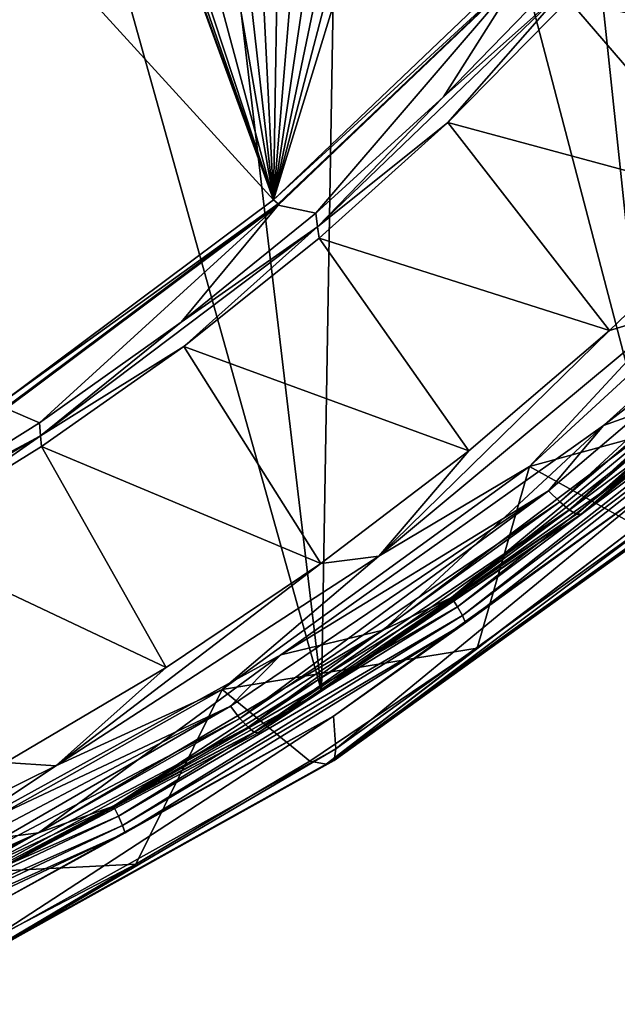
# Model space of a CAD drawing. Header units: metres. Extents: x -24 to 24, y -256 to 25.
# Tile 50 of 256: x 11 to 15, y -254 to -247. Entities that reach past the tile are written whole.
import ezdxf

# ---------------------------------------------------------------- set-up
doc = ezdxf.new("R2010")
doc.units = ezdxf.units.M
doc.layers.add('solid_DOMO_KURZ_SW0002', color=7, linetype='CONTINUOUS')

msp = doc.modelspace()

# ---------------------------------------------------------------- linework, layer by layer
at = {"layer": 'solid_DOMO_KURZ_SW0002'}
for points in [[(15.618555, -240.638748, 176.897766), (14.509691, -241.47142, 177.175293), (15.429683, -250.174927, 145.953217)], [(14.509691, -241.47142, 177.175293), (13.351656, -242.241241, 177.432495), (15.429683, -250.174927, 145.953217)], [(13.351656, -242.241241, 177.432495), (12.148411, -242.945648, 177.668365), (13.190593, -251.764709, 146.454483)], [(13.351656, -242.241241, 177.432495), (13.190593, -251.764709, 146.454483), (15.429683, -250.174927, 145.953217)], [(12.148411, -242.945648, 177.668365), (10.904005, -243.582306, 177.881973), (13.190593, -251.764709, 146.454483)], [(10.904005, -243.582306, 177.881973), (10.773122, -253.09584, 146.874191), (13.190593, -251.764709, 146.454483)], [(12.864665, -248.424805, 138.642975), (11.02053, -249.802734, 139.077438), (9.950307, -245.231857, 137.831284)], [(11.83352, -245.598038, 137.839066), (12.864665, -248.424805, 138.642975), (9.950307, -245.231857, 137.831284)], [(11.83352, -245.598038, 137.839066), (11.890011, -245.725525, 137.872055), (12.864665, -248.424805, 138.642975)], [(11.890011, -245.725525, 137.872055), (11.963149, -245.846558, 137.902939), (12.864665, -248.424805, 138.642975)], [(11.963149, -245.846558, 137.902939), (12.051124, -245.957703, 137.930893), (12.864665, -248.424805, 138.642975)], [(12.248924, -246.132401, 137.973694), (12.864665, -248.424805, 138.642975), (12.051124, -245.957703, 137.930893)], [(12.248924, -246.132401, 137.973694), (12.491524, -246.262268, 138.003647), (12.864665, -248.424805, 138.642975)], [(13.559938, -246.163376, 137.949341), (14.521157, -246.844971, 138.144852), (12.864665, -248.424805, 138.642975)], [(13.439404, -246.229965, 137.971481), (13.559938, -246.163376, 137.949341), (12.864665, -248.424805, 138.642975)], [(13.311253, -246.282059, 137.989517), (13.439404, -246.229965, 137.971481), (12.864665, -248.424805, 138.642975)], [(15.636984, -246.181534, 137.982651), (16.90439, -247.52182, 139.920212), (14.870467, -247.06337, 138.260696)], [(12.491524, -246.262268, 138.003647), (12.624176, -246.305618, 138.012543), (12.864665, -248.424805, 138.642975)], [(12.624176, -246.305618, 138.012543), (12.76104, -246.333191, 138.017044), (12.864665, -248.424805, 138.642975)], [(13.177369, -246.318878, 138.003189), (13.311253, -246.282059, 137.989517), (12.864665, -248.424805, 138.642975)], [(12.76104, -246.333191, 138.017044), (12.900243, -246.34465, 138.016998), (12.864665, -248.424805, 138.642975)], [(13.039701, -246.339844, 138.01239), (13.177369, -246.318878, 138.003189), (12.864665, -248.424805, 138.642975)], [(12.900243, -246.34465, 138.016998), (13.039701, -246.339844, 138.01239), (12.864665, -248.424805, 138.642975)], [(14.521157, -246.844971, 138.144852), (14.558495, -246.868622, 138.18042), (12.864665, -248.424805, 138.642975)], [(12.864665, -248.424805, 138.642975), (14.558495, -246.868622, 138.18042), (12.897704, -248.452545, 138.679825)], [(13.153843, -248.517014, 138.672089), (12.897433, -248.460617, 138.654999), (14.558289, -246.876694, 138.155579)], [(12.897704, -248.452545, 138.679825), (14.558289, -246.876694, 138.155579), (12.897433, -248.460617, 138.654999)], [(12.897704, -248.452545, 138.679825), (14.558495, -246.868622, 138.18042), (14.558289, -246.876694, 138.155579)], [(14.021436, -247.725403, 138.422501), (13.153843, -248.517014, 138.672089), (14.558289, -246.876694, 138.155579)], [(14.836756, -246.884781, 138.157455), (14.021436, -247.725403, 138.422501), (14.558289, -246.876694, 138.155579)], [(14.853033, -246.982681, 138.200226), (14.021436, -247.725403, 138.422501), (14.836756, -246.884781, 138.157455)], [(14.853033, -246.982681, 138.200226), (13.16461, -248.609619, 138.713196), (14.021436, -247.725403, 138.422501)], [(14.049361, -247.899307, 138.524261), (13.16461, -248.609619, 138.713196), (14.853033, -246.982681, 138.200226)], [(14.870467, -247.06337, 138.260696), (14.049361, -247.899307, 138.524261), (14.853033, -246.982681, 138.200226)], [(14.870467, -247.06337, 138.260696), (16.054239, -248.44165, 140.210236), (14.049361, -247.899307, 138.524261)], [(14.870467, -247.06337, 138.260696), (16.90439, -247.52182, 139.920212), (16.054239, -248.44165, 140.210236)], [(13.16461, -248.609619, 138.713196), (13.153843, -248.517014, 138.672089), (14.021436, -247.725403, 138.422501)], [(14.049361, -247.899307, 138.524261), (13.176679, -248.686295, 138.7724), (13.16461, -248.609619, 138.713196)], [(14.049361, -247.899307, 138.524261), (15.149143, -249.312485, 140.484818), (13.176679, -248.686295, 138.7724)], [(14.049361, -247.899307, 138.524261), (16.054239, -248.44165, 140.210236), (15.149143, -249.312485, 140.484818)], [(16.71109, -248.719238, 144.992218), (15.107772, -249.959106, 145.365479), (17.096043, -248.170181, 144.801437)], [(15.772327, -249.721405, 145.290543), (17.096043, -248.170181, 144.801437), (15.107772, -249.959106, 145.365479)], [(12.864665, -248.424805, 138.642975), (12.897704, -248.452545, 138.679825), (11.02053, -249.802734, 139.077438)], [(15.149143, -249.312485, 140.484818), (16.054239, -248.44165, 140.210236), (15.583424, -249.18132, 140.671677)], [(11.02053, -249.802734, 139.077438), (12.897704, -248.452545, 138.679825), (11.048784, -249.83403, 139.115402)], [(11.27496, -249.941544, 139.121246), (11.048445, -249.842102, 139.090576), (12.897433, -248.460617, 138.654999)], [(11.048784, -249.83403, 139.115402), (12.897433, -248.460617, 138.654999), (11.048445, -249.842102, 139.090576)], [(11.048784, -249.83403, 139.115402), (12.897704, -248.452545, 138.679825), (12.897433, -248.460617, 138.654999)], [(12.237211, -249.256638, 138.905304), (11.27496, -249.941544, 139.121246), (12.897433, -248.460617, 138.654999)], [(13.153843, -248.517014, 138.672089), (12.237211, -249.256638, 138.905304), (12.897433, -248.460617, 138.654999)], [(13.16461, -248.609619, 138.713196), (12.237211, -249.256638, 138.905304), (13.153843, -248.517014, 138.672089)], [(14.603889, -250.237839, 141.275208), (16.492126, -248.502151, 140.727951), (16.369545, -249.754272, 143.117004)], [(15.583424, -249.18132, 140.671677), (16.492126, -248.502151, 140.727951), (14.603889, -250.237839, 141.275208)], [(13.16461, -248.609619, 138.713196), (11.281698, -250.02916, 139.160782), (12.237211, -249.256638, 138.905304)], [(12.255626, -249.421417, 139.004181), (11.281698, -250.02916, 139.160782), (13.16461, -248.609619, 138.713196)], [(13.176679, -248.686295, 138.7724), (12.255626, -249.421417, 139.004181), (13.16461, -248.609619, 138.713196)], [(13.176679, -248.686295, 138.7724), (14.192204, -250.131363, 140.742996), (12.255626, -249.421417, 139.004181)], [(13.176679, -248.686295, 138.7724), (15.149143, -249.312485, 140.484818), (14.192204, -250.131363, 140.742996)], [(16.71109, -248.719238, 144.992218), (14.734966, -250.403473, 145.52327), (15.107772, -249.959106, 145.365479)], [(14.809875, -250.47818, 145.598694), (14.734966, -250.403473, 145.52327), (16.71109, -248.719238, 144.992218)], [(14.809875, -250.47818, 145.598694), (16.71109, -248.719238, 144.992218), (16.796047, -248.785385, 145.064957)], [(14.809875, -250.47818, 145.598694), (16.796047, -248.785385, 145.064957), (14.874308, -250.531555, 145.698105)], [(16.796047, -248.785385, 145.064957), (16.86912, -248.83139, 145.162048), (14.874308, -250.531555, 145.698105)], [(14.874308, -250.531555, 145.698105), (16.86912, -248.83139, 145.162048), (14.923909, -250.559982, 145.814789)], [(16.86912, -248.83139, 145.162048), (16.925373, -248.854156, 145.276947), (14.923909, -250.559982, 145.814789)], [(14.923909, -250.559982, 145.814789), (16.925373, -248.854156, 145.276947), (14.955333, -250.561554, 145.940857)], [(14.955333, -250.561554, 145.940857), (16.96101, -248.852127, 145.401871), (15.429683, -250.174927, 145.953217)], [(16.925373, -248.854156, 145.276947), (16.96101, -248.852127, 145.401871), (14.955333, -250.561554, 145.940857)], [(15.583424, -249.18132, 140.671677), (14.603889, -250.237839, 141.275208), (13.582178, -250.84549, 141.196411)], [(15.149143, -249.312485, 140.484818), (15.583424, -249.18132, 140.671677), (13.582178, -250.84549, 141.196411)], [(11.281698, -250.02916, 139.160782), (11.27496, -249.941544, 139.121246), (12.237211, -249.256638, 138.905304)], [(14.192204, -250.131363, 140.742996), (15.149143, -249.312485, 140.484818), (13.582178, -250.84549, 141.196411)], [(12.255626, -249.421417, 139.004181), (11.289582, -250.102005, 139.218781), (11.281698, -250.02916, 139.160782)], [(12.255626, -249.421417, 139.004181), (13.186693, -250.895462, 140.983917), (11.289582, -250.102005, 139.218781)], [(12.255626, -249.421417, 139.004181), (14.192204, -250.131363, 140.742996), (13.186693, -250.895462, 140.983917)], [(14.074722, -251.126236, 145.720734), (16.186039, -249.466446, 145.197403), (15.772327, -249.721405, 145.290543)], [(16.233446, -249.525955, 145.178955), (16.186039, -249.466446, 145.197403), (14.074722, -251.126236, 145.720734)], [(14.115947, -251.190613, 145.703812), (16.233446, -249.525955, 145.178955), (14.074722, -251.126236, 145.720734)], [(16.271074, -249.58136, 145.138397), (16.233446, -249.525955, 145.178955), (14.115947, -251.190613, 145.703812)], [(14.148665, -251.249878, 145.664474), (16.271074, -249.58136, 145.138397), (14.115947, -251.190613, 145.703812)], [(14.148665, -251.249878, 145.664474), (16.295227, -249.627228, 145.079712), (16.271074, -249.58136, 145.138397)], [(14.148665, -251.249878, 145.664474), (14.169668, -251.298218, 145.606583), (16.295227, -249.627228, 145.079712)], [(16.295227, -249.627228, 145.079712), (14.169668, -251.298218, 145.606583), (15.519279, -250.321671, 145.217667)], [(15.772327, -249.721405, 145.290543), (15.107772, -249.959106, 145.365479), (13.611567, -251.348343, 145.803513)], [(14.074722, -251.126236, 145.720734), (15.772327, -249.721405, 145.290543), (13.611567, -251.348343, 145.803513)], [(14.603889, -250.237839, 141.275208), (16.369545, -249.754272, 143.117004), (15.335335, -250.64267, 143.39711)], [(11.27496, -249.941544, 139.121246), (10.270673, -250.569153, 139.319138), (11.048445, -249.842102, 139.090576)], [(11.281698, -250.02916, 139.160782), (10.270673, -250.569153, 139.319138), (11.27496, -249.941544, 139.121246)], [(14.734966, -250.403473, 145.52327), (12.91522, -251.515762, 145.856293), (15.107772, -249.959106, 145.365479)], [(13.611567, -251.348343, 145.803513), (15.107772, -249.959106, 145.365479), (12.91522, -251.515762, 145.856293)], [(11.281698, -250.02916, 139.160782), (9.232115, -251.220352, 139.536362), (10.270673, -250.569153, 139.319138)], [(10.282094, -250.725555, 139.415375), (9.232115, -251.220352, 139.536362), (11.281698, -250.02916, 139.160782)], [(11.289582, -250.102005, 139.218781), (10.282094, -250.725555, 139.415375), (11.281698, -250.02916, 139.160782)], [(11.289582, -250.102005, 139.218781), (12.136054, -251.602188, 141.206757), (10.282094, -250.725555, 139.415375)], [(11.289582, -250.102005, 139.218781), (13.186693, -250.895462, 140.983917), (12.136054, -251.602188, 141.206757)], [(13.186693, -250.895462, 140.983917), (14.192204, -250.131363, 140.742996), (13.582178, -250.84549, 141.196411)], [(14.955333, -250.561554, 145.940857), (15.429683, -250.174927, 145.953217), (13.190593, -251.764709, 146.454483)], [(12.516246, -251.751587, 141.752487), (14.603889, -250.237839, 141.275208), (14.248219, -251.471634, 143.658478)], [(13.582178, -250.84549, 141.196411), (14.603889, -250.237839, 141.275208), (12.516246, -251.751587, 141.752487)], [(14.603889, -250.237839, 141.275208), (15.335335, -250.64267, 143.39711), (14.248219, -251.471634, 143.658478)], [(15.519279, -250.321671, 145.217667), (13.272237, -251.932541, 145.725571), (13.288485, -252.155121, 144.983749)], [(14.169668, -251.298218, 145.606583), (13.272237, -251.932541, 145.725571), (15.519279, -250.321671, 145.217667)], [(15.519279, -250.321671, 145.217667), (13.288485, -252.155121, 144.983749), (15.537128, -250.5401, 144.474548)], [(14.734966, -250.403473, 145.52327), (12.573542, -251.866104, 145.984436), (12.91522, -251.515762, 145.856293)], [(12.637463, -251.948257, 146.06221), (12.573542, -251.866104, 145.984436), (14.734966, -250.403473, 145.52327)], [(12.637463, -251.948257, 146.06221), (14.734966, -250.403473, 145.52327), (14.809875, -250.47818, 145.598694)], [(12.637463, -251.948257, 146.06221), (14.809875, -250.47818, 145.598694), (12.692443, -252.008026, 146.163635)], [(14.809875, -250.47818, 145.598694), (14.874308, -250.531555, 145.698105), (12.692443, -252.008026, 146.163635)], [(12.692443, -252.008026, 146.163635), (14.874308, -250.531555, 145.698105), (12.734769, -252.041367, 146.281876)], [(14.874308, -250.531555, 145.698105), (14.923909, -250.559982, 145.814789), (12.734769, -252.041367, 146.281876)], [(12.734769, -252.041367, 146.281876), (14.923909, -250.559982, 145.814789), (12.761583, -252.046051, 146.40892)], [(14.923909, -250.559982, 145.814789), (14.955333, -250.561554, 145.940857), (12.761583, -252.046051, 146.40892)], [(12.761583, -252.046051, 146.40892), (14.955333, -250.561554, 145.940857), (13.190593, -251.764709, 146.454483)], [(15.537128, -250.5401, 144.474548), (13.277008, -252.234009, 144.621918), (15.523168, -250.6194, 144.112808)], [(15.537128, -250.5401, 144.474548), (13.288485, -252.155121, 144.983749), (13.277008, -252.234009, 144.621918)], [(15.523168, -250.6194, 144.112808), (13.22333, -252.258453, 144.254807), (15.460203, -250.649963, 143.747635)], [(15.523168, -250.6194, 144.112808), (13.277008, -252.234009, 144.621918), (13.22333, -252.258453, 144.254807)], [(13.22333, -252.258453, 144.254807), (14.248219, -251.471634, 143.658478), (15.335335, -250.64267, 143.39711)], [(15.460203, -250.649963, 143.747635), (13.22333, -252.258453, 144.254807), (15.335335, -250.64267, 143.39711)], [(10.282094, -250.725555, 139.415375), (12.136054, -251.602188, 141.206757), (11.043881, -252.2491, 141.410721)], [(13.582178, -250.84549, 141.196411), (12.516246, -251.751587, 141.752487), (11.387158, -252.270233, 141.645645)], [(13.186693, -250.895462, 140.983917), (13.582178, -250.84549, 141.196411), (11.387158, -252.270233, 141.645645)], [(12.136054, -251.602188, 141.206757), (13.186693, -250.895462, 140.983917), (11.387158, -252.270233, 141.645645)], [(11.777807, -252.54425, 146.167816), (14.074722, -251.126236, 145.720734), (13.611567, -251.348343, 145.803513)], [(14.115947, -251.190613, 145.703812), (14.074722, -251.126236, 145.720734), (11.777807, -252.54425, 146.167816)], [(11.812304, -252.612778, 146.152222), (14.115947, -251.190613, 145.703812), (11.777807, -252.54425, 146.167816)], [(14.148665, -251.249878, 145.664474), (14.115947, -251.190613, 145.703812), (11.812304, -252.612778, 146.152222)], [(11.839683, -252.675339, 146.113922), (14.148665, -251.249878, 145.664474), (11.812304, -252.612778, 146.152222)], [(11.839683, -252.675339, 146.113922), (14.169668, -251.298218, 145.606583), (14.148665, -251.249878, 145.664474)], [(11.839683, -252.675339, 146.113922), (11.857259, -252.725784, 146.056686), (14.169668, -251.298218, 145.606583)], [(14.169668, -251.298218, 145.606583), (11.857259, -252.725784, 146.056686), (13.272237, -251.932541, 145.725571)], [(13.611567, -251.348343, 145.803513), (12.91522, -251.515762, 145.856293), (11.267898, -252.725891, 146.237854)], [(11.777807, -252.54425, 146.167816), (13.611567, -251.348343, 145.803513), (11.267898, -252.725891, 146.237854)], [(12.573542, -251.866104, 145.984436), (10.547964, -252.819138, 146.267242), (12.91522, -251.515762, 145.856293)], [(11.267898, -252.725891, 146.237854), (12.91522, -251.515762, 145.856293), (10.547964, -252.819138, 146.267242)], [(12.516246, -251.751587, 141.752487), (14.248219, -251.471634, 143.658478), (13.111946, -252.238297, 143.900208)], [(13.22333, -252.258453, 144.254807), (13.111946, -252.238297, 143.900208), (14.248219, -251.471634, 143.658478)], [(11.043881, -252.2491, 141.410721), (12.136054, -251.602188, 141.206757), (11.387158, -252.270233, 141.645645)], [(10.257703, -253.022766, 142.15329), (12.516246, -251.751587, 141.752487), (11.930439, -252.940002, 144.12146)], [(11.387158, -252.270233, 141.645645), (12.516246, -251.751587, 141.752487), (10.257703, -253.022766, 142.15329)], [(12.761583, -252.046051, 146.40892), (13.190593, -251.764709, 146.454483), (10.773122, -253.09584, 146.874191)], [(12.516246, -251.751587, 141.752487), (13.111946, -252.238297, 143.900208), (11.930439, -252.940002, 144.12146)], [(12.573542, -251.866104, 145.984436), (10.253997, -253.088745, 146.369919), (10.547964, -252.819138, 146.267242)], [(10.306126, -253.177109, 146.449661), (10.253997, -253.088745, 146.369919), (12.573542, -251.866104, 145.984436)], [(10.306126, -253.177109, 146.449661), (12.573542, -251.866104, 145.984436), (12.637463, -251.948257, 146.06221)], [(10.306126, -253.177109, 146.449661), (12.637463, -251.948257, 146.06221), (10.350964, -253.242218, 146.55278)], [(12.637463, -251.948257, 146.06221), (12.692443, -252.008026, 146.163635), (10.350964, -253.242218, 146.55278)], [(13.272237, -251.932541, 145.725571), (10.843114, -253.281769, 146.150986), (10.857034, -253.507919, 145.410294)], [(11.857259, -252.725784, 146.056686), (10.843114, -253.281769, 146.150986), (13.272237, -251.932541, 145.725571)], [(13.272237, -251.932541, 145.725571), (10.857034, -253.507919, 145.410294), (13.288485, -252.155121, 144.983749)], [(10.350964, -253.242218, 146.55278), (12.692443, -252.008026, 146.163635), (10.385481, -253.279678, 146.672302)], [(12.692443, -252.008026, 146.163635), (12.734769, -252.041367, 146.281876), (10.385481, -253.279678, 146.672302)], [(10.385481, -253.279678, 146.672302), (12.734769, -252.041367, 146.281876), (10.407349, -253.286972, 146.800186)], [(12.734769, -252.041367, 146.281876), (12.761583, -252.046051, 146.40892), (10.407349, -253.286972, 146.800186)], [(10.407349, -253.286972, 146.800186), (12.761583, -252.046051, 146.40892), (10.773122, -253.09584, 146.874191)], [(13.288485, -252.155121, 144.983749), (10.847964, -253.586533, 145.048386), (13.277008, -252.234009, 144.621918)], [(13.288485, -252.155121, 144.983749), (10.857034, -253.507919, 145.410294), (10.847964, -253.586533, 145.048386)], [(11.043881, -252.2491, 141.410721), (11.387158, -252.270233, 141.645645), (9.029679, -253.435211, 142.012985)], [(13.277008, -252.234009, 144.621918), (10.804217, -253.605865, 144.679657), (13.22333, -252.258453, 144.254807)], [(13.277008, -252.234009, 144.621918), (10.847964, -253.586533, 145.048386), (10.804217, -253.605865, 144.679657)], [(10.804217, -253.605865, 144.679657), (11.930439, -252.940002, 144.12146), (13.111946, -252.238297, 143.900208)], [(13.22333, -252.258453, 144.254807), (10.804217, -253.605865, 144.679657), (13.111946, -252.238297, 143.900208)], [(11.387158, -252.270233, 141.645645), (10.257703, -253.022766, 142.15329), (9.029679, -253.435211, 142.012985)], [(9.325581, -253.701767, 146.532791), (11.777807, -252.54425, 146.167816), (11.267898, -252.725891, 146.237854)], [(11.812304, -252.612778, 146.152222), (11.777807, -252.54425, 146.167816), (9.325581, -253.701767, 146.532791)], [(9.352896, -253.773682, 146.51825), (11.812304, -252.612778, 146.152222), (9.325581, -253.701767, 146.532791)], [(11.839683, -252.675339, 146.113922), (11.812304, -252.612778, 146.152222), (9.352896, -253.773682, 146.51825)], [(11.267898, -252.725891, 146.237854), (10.547964, -252.819138, 146.267242), (8.772874, -253.835495, 146.587708)], [(9.325581, -253.701767, 146.532791), (11.267898, -252.725891, 146.237854), (8.772874, -253.835495, 146.587708)], [(9.374574, -253.838928, 146.480804), (11.839683, -252.675339, 146.113922), (9.352896, -253.773682, 146.51825)], [(9.374574, -253.838928, 146.480804), (11.857259, -252.725784, 146.056686), (11.839683, -252.675339, 146.113922)], [(9.374574, -253.838928, 146.480804), (9.38849, -253.891113, 146.424118), (11.857259, -252.725784, 146.056686)], [(11.857259, -252.725784, 146.056686), (9.38849, -253.891113, 146.424118), (10.843114, -253.281769, 146.150986)], [(10.257703, -253.022766, 142.15329), (11.930439, -252.940002, 144.12146), (10.707772, -253.574356, 144.321472)], [(10.804217, -253.605865, 144.679657), (10.707772, -253.574356, 144.321472), (11.930439, -252.940002, 144.12146)]]:
    msp.add_3dface(points, dxfattribs=at)

doc.saveas('drawing.dxf')
